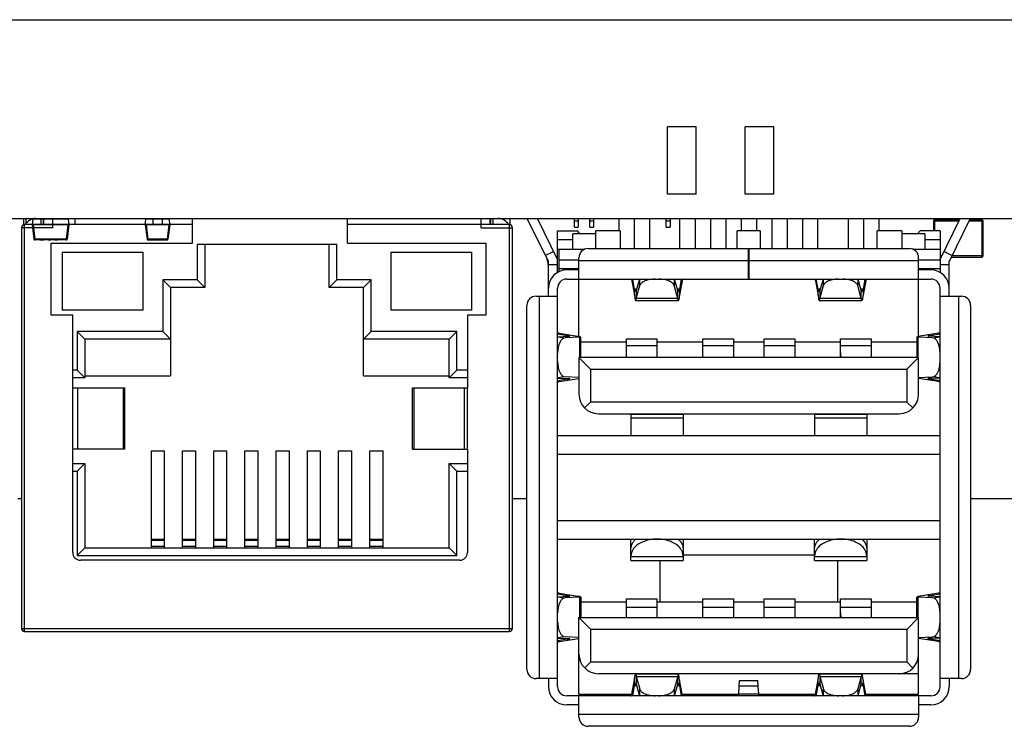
# Model space of a CAD drawing. Header units: inches. Extents: x -39 to 331, y -154 to 45.
# Tile 62 of 120: x 57 to 89, y 22 to 45. Entities that reach past the tile are written whole.
import ezdxf

# ---------------------------------------------------------------- set-up
doc = ezdxf.new("R2010")
doc.units = ezdxf.units.IN
doc.header["$LTSCALE"] = 1.21
doc.header["$MEASUREMENT"] = 0
doc.layers.get('0').update_dxf_attribs({"linetype": 'CONTINUOUS'})

msp = doc.modelspace()

# ---------------------------------------------------------------- linework, layer by layer
at = {"color": 7, "linetype": 'Continuous'}
for p, q in [((26.785, 44.941), (130.062, 44.941)), ((79.146, 41.441), (78.212, 41.441)), ((81.686, 41.441), (80.752, 41.441)), ((26.898, 38.441), (129.949, 38.441))]:
    msp.add_line(p, q, dxfattribs=at)
at = {"color": 6, "linetype": 'Continuous'}
for p, q in [((78.212, 39.241), (78.212, 41.441)), ((79.146, 39.241), (79.146, 41.441)), ((80.752, 39.241), (80.752, 41.441)), ((81.686, 39.241), (81.686, 41.441)), ((79.146, 39.241), (78.212, 39.241)), ((81.686, 39.241), (80.752, 39.241)), ((57.18, 38.238), (57.18, 38.441)), ((57.249, 38.441), (57.249, 38.241)), ((57.473, 38.421), (57.45, 38.231)), ((58.624, 38.421), (57.473, 38.421)), ((57.499, 38.441), (57.499, 38.421)), ((57.73, 38.441), (57.73, 38.241)), ((57.81, 38.441), (57.81, 38.241)), ((57.83, 38.241), (57.83, 38.441)), ((58.125, 38.141), (58.125, 38.441)), ((58.599, 38.441), (58.599, 38.421)), ((58.624, 38.421), (58.648, 38.231)), ((58.849, 38.441), (58.849, 38.241)), ((61.147, 38.231), (61.17, 38.421)), ((61.921, 38.421), (61.17, 38.421)), ((61.396, 38.441), (61.396, 38.241)), ((61.696, 38.441), (61.696, 38.241)), ((61.921, 38.421), (61.945, 38.231)), ((62.695, 37.631), (62.695, 38.441)), ((67.755, 37.631), (67.755, 38.441)), ((72.125, 38.141), (72.125, 38.441)), ((72.421, 38.241), (72.421, 38.441)), ((72.44, 38.241), (72.44, 38.441)), ((72.52, 38.241), (72.52, 38.441)), ((73.07, 38.238), (73.07, 38.441)), ((74.319, 37.031), (73.631, 38.441)), ((74.619, 37.1), (73.965, 38.441)), ((75.174, 38.161), (75.174, 38.441)), ((75.174, 38.361), (75.294, 38.361)), ((75.294, 38.441), (75.294, 38.161)), ((75.674, 38.161), (75.674, 38.441)), ((75.674, 38.361), (75.794, 38.361)), ((75.794, 38.441), (75.794, 38.161)), ((76.619, 38.441), (76.619, 38.041)), ((77.119, 38.441), (77.119, 37.473)), ((77.619, 38.441), (77.619, 37.473)), ((78.174, 38.161), (78.174, 38.441)), ((78.174, 38.361), (78.294, 38.361)), ((78.294, 38.441), (78.294, 38.161)), ((78.619, 37.461), (78.619, 38.441)), ((79.119, 38.441), (79.119, 37.461)), ((79.619, 38.441), (79.619, 37.473)), ((80.119, 38.441), (80.119, 37.473)), ((80.619, 38.441), (80.619, 38.041)), ((81.119, 38.441), (81.119, 38.041)), ((81.619, 38.441), (81.619, 37.473)), ((82.119, 38.441), (82.119, 37.473)), ((82.619, 38.441), (82.619, 37.461)), ((83.119, 38.441), (83.119, 37.461)), ((84.119, 38.441), (84.119, 37.473)), ((84.619, 38.441), (84.619, 37.473)), ((85.119, 38.441), (85.119, 38.041)), ((86.903, 38.36), (87.733, 38.36)), ((86.903, 38.36), (86.903, 38.041)), ((87.753, 38.4), (86.943, 38.4)), ((86.943, 38.041), (86.943, 38.4)), ((87.119, 37.1), (87.773, 38.441)), ((88.106, 38.441), (87.419, 37.031)), ((88.067, 38.36), (88.523, 38.36)), ((88.483, 38.4), (88.086, 38.4)), ((88.483, 38.4), (88.483, 37.18)), ((88.523, 37.22), (88.523, 38.36)), ((57.105, 38.141), (57.105, 25.041)), ((58.125, 38.141), (57.105, 38.141)), ((57.205, 24.941), (57.205, 38.241)), ((62.695, 38.241), (57.205, 38.241)), ((57.45, 38.231), (57.507, 37.767)), ((57.48, 38.231), (57.537, 37.767)), ((58.618, 38.231), (57.48, 38.231)), ((58.618, 38.231), (58.561, 37.767)), ((58.648, 38.231), (58.591, 37.767)), ((61.147, 38.231), (61.204, 37.767)), ((61.177, 38.231), (61.234, 37.767)), ((61.915, 38.231), (61.177, 38.231)), ((61.915, 38.231), (61.858, 37.767)), ((61.945, 38.231), (61.888, 37.767)), ((73.045, 38.241), (67.755, 38.241)), ((72.125, 38.141), (73.145, 38.141)), ((73.045, 24.941), (73.045, 38.241)), ((73.145, 25.041), (73.145, 38.141)), ((74.619, 36.681), (74.619, 38.041)), ((74.619, 38.041), (75.269, 38.041)), ((75.174, 38.161), (75.294, 38.161)), ((75.352, 37.941), (75.269, 38.041)), ((75.674, 38.161), (75.794, 38.161)), ((75.869, 37.461), (75.869, 38.041)), ((76.669, 38.041), (75.869, 38.041)), ((76.669, 38.041), (76.669, 37.461)), ((78.174, 38.161), (78.294, 38.161)), ((80.494, 37.461), (80.494, 38.041)), ((81.244, 38.041), (80.494, 38.041)), ((81.244, 38.041), (81.244, 37.461)), ((85.069, 37.461), (85.069, 38.041)), ((85.869, 38.041), (85.069, 38.041)), ((85.869, 38.041), (85.869, 37.461)), ((86.385, 37.941), (86.469, 38.041)), ((87.119, 38.041), (86.469, 38.041)), ((87.119, 38.041), (87.119, 36.681)), ((57.507, 37.767), (57.537, 37.767)), ((57.537, 37.767), (57.537, 37.741)), ((58.561, 37.767), (57.537, 37.767)), ((58.11, 37.741), (57.537, 37.741)), ((57.704, 37.741), (57.704, 37.742)), ((57.704, 37.742), (57.784, 37.742)), ((57.709, 37.741), (57.709, 37.742)), ((57.731, 37.741), (57.731, 37.742)), ((57.735, 37.741), (57.735, 37.742)), ((57.752, 37.742), (57.752, 37.741)), ((57.757, 37.742), (57.757, 37.741)), ((57.784, 37.742), (57.784, 37.741)), ((57.794, 37.742), (57.794, 37.741)), ((57.875, 37.741), (57.794, 37.742)), ((57.794, 37.742), (57.836, 37.741)), ((57.795, 37.741), (57.795, 37.742)), ((57.875, 37.742), (57.795, 37.742)), ((57.819, 37.742), (57.819, 37.741)), ((57.822, 37.741), (57.822, 37.742)), ((57.84, 37.742), (57.84, 37.741)), ((57.846, 37.742), (57.846, 37.741)), ((57.884, 37.741), (57.884, 37.742)), ((57.964, 37.742), (57.884, 37.742)), ((57.888, 37.742), (57.888, 37.741)), ((57.911, 37.741), (57.911, 37.742)), ((57.924, 37.742), (57.924, 37.741)), ((57.932, 37.742), (57.932, 37.741)), ((57.934, 37.741), (57.934, 37.742)), ((57.937, 37.741), (57.937, 37.742)), ((57.938, 37.742), (57.938, 37.741)), ((57.953, 37.742), (57.953, 37.741)), ((57.961, 37.742), (57.961, 37.741)), ((57.964, 37.742), (57.964, 37.741)), ((57.975, 37.741), (57.975, 37.742)), ((57.975, 37.742), (58.064, 37.742)), ((58.005, 37.741), (58.005, 37.742)), ((58.019, 37.742), (58.019, 37.741)), ((58.027, 37.742), (58.027, 37.741)), ((58.034, 37.742), (58.034, 37.741)), ((58.08, 37.741), (58.08, 37.742)), ((58.181, 37.742), (58.08, 37.742)), ((58.11, 37.742), (58.11, 37.741)), ((58.151, 37.741), (58.11, 37.741)), ((58.151, 37.741), (58.151, 37.742)), ((58.561, 37.741), (58.151, 37.741)), ((58.181, 37.742), (58.181, 37.741)), ((58.192, 37.741), (58.192, 37.742)), ((58.192, 37.742), (58.28, 37.742)), ((58.195, 37.742), (58.195, 37.741)), ((58.221, 37.741), (58.221, 37.742)), ((58.235, 37.742), (58.235, 37.741)), ((58.24, 37.742), (58.24, 37.741)), ((58.248, 37.742), (58.248, 37.741)), ((58.276, 37.742), (58.276, 37.741)), ((58.311, 37.742), (58.311, 37.741)), ((58.561, 37.742), (58.311, 37.742)), ((58.561, 37.767), (58.561, 37.741)), ((58.591, 37.767), (58.561, 37.767)), ((58.561, 37.767), (58.591, 37.767)), ((61.204, 37.767), (61.234, 37.767)), ((61.234, 37.767), (61.234, 37.741)), ((61.858, 37.767), (61.234, 37.767)), ((61.234, 37.742), (61.496, 37.742)), ((61.234, 37.741), (61.518, 37.741)), ((61.496, 37.741), (61.496, 37.742)), ((61.496, 37.742), (61.596, 37.742)), ((61.497, 37.742), (61.497, 37.741)), ((61.512, 37.741), (61.512, 37.742)), ((61.515, 37.741), (61.515, 37.742)), ((61.518, 37.742), (61.518, 37.741)), ((61.518, 37.741), (61.573, 37.741)), ((61.519, 37.742), (61.519, 37.741)), ((61.519, 37.742), (61.519, 37.741)), ((61.523, 37.742), (61.523, 37.741)), ((61.523, 37.742), (61.523, 37.741)), ((61.526, 37.741), (61.526, 37.742)), ((61.533, 37.742), (61.533, 37.741)), ((61.537, 37.742), (61.537, 37.741)), ((61.539, 37.742), (61.539, 37.741)), ((61.539, 37.742), (61.539, 37.741)), ((61.541, 37.742), (61.541, 37.741)), ((61.542, 37.742), (61.542, 37.741)), ((61.545, 37.742), (61.545, 37.741)), ((61.546, 37.741), (61.546, 37.742)), ((61.546, 37.741), (61.546, 37.742)), ((61.546, 37.742), (61.546, 37.741)), ((61.547, 37.741), (61.547, 37.742)), ((61.558, 37.741), (61.558, 37.742)), ((61.558, 37.741), (61.558, 37.742)), ((61.563, 37.742), (61.563, 37.741)), ((61.566, 37.742), (61.566, 37.741)), ((61.567, 37.742), (61.567, 37.741)), ((61.572, 37.742), (61.572, 37.741)), ((61.573, 37.742), (61.573, 37.741)), ((61.573, 37.741), (61.573, 37.742)), ((61.573, 37.741), (61.858, 37.741)), ((61.577, 37.742), (61.577, 37.741)), ((61.578, 37.742), (61.578, 37.741)), ((61.579, 37.742), (61.579, 37.741)), ((61.594, 37.742), (61.594, 37.741)), ((61.596, 37.742), (61.596, 37.741)), ((61.596, 37.742), (61.858, 37.742)), ((61.858, 37.767), (61.858, 37.741)), ((61.888, 37.767), (61.858, 37.767)), ((75.119, 37.741), (74.619, 37.741)), ((75.119, 37.441), (75.119, 37.941)), ((75.869, 37.941), (75.119, 37.941)), ((86.619, 37.941), (85.869, 37.941)), ((86.619, 37.941), (86.619, 37.441)), ((87.119, 37.741), (86.619, 37.741)), ((58.075, 35.281), (58.075, 37.631)), ((58.075, 37.631), (62.695, 37.631)), ((58.433, 37.341), (58.433, 35.441)), ((58.433, 37.341), (61.078, 37.341)), ((61.078, 35.441), (61.078, 37.341)), ((62.845, 37.591), (62.845, 36.441)), ((67.405, 37.591), (62.845, 37.591)), ((63.095, 37.591), (63.095, 36.191)), ((67.155, 36.191), (67.155, 37.591)), ((67.405, 36.441), (67.405, 37.591)), ((67.755, 37.631), (72.275, 37.631)), ((69.173, 37.341), (69.173, 35.441)), ((69.173, 37.341), (71.818, 37.341)), ((71.818, 35.441), (71.818, 37.341)), ((72.275, 37.631), (72.275, 35.281)), ((74.219, 37.234), (74.489, 37.366)), ((74.619, 37.441), (75.515, 37.441)), ((74.669, 36.701), (74.669, 37.441)), ((75.619, 37.461), (80.859, 37.461)), ((80.859, 36.461), (80.859, 37.461)), ((80.879, 36.461), (80.879, 37.461)), ((80.879, 37.461), (86.119, 37.461)), ((86.222, 37.441), (87.119, 37.441)), ((87.248, 37.366), (87.518, 37.234)), ((74.319, 35.901), (74.319, 37.031)), ((74.669, 37.091), (75.319, 37.091)), ((75.319, 34.586), (75.319, 37.161)), ((80.859, 37.061), (75.319, 37.061)), ((80.859, 37.091), (80.879, 37.091)), ((86.419, 37.061), (80.879, 37.061)), ((86.419, 34.586), (86.419, 37.161)), ((86.419, 37.091), (87.119, 37.091)), ((87.177, 37.22), (87.119, 37.22)), ((87.119, 37.18), (87.158, 37.18)), ((87.419, 35.901), (87.419, 37.031)), ((87.491, 37.18), (88.483, 37.18)), ((88.523, 37.22), (87.511, 37.22)), ((74.319, 36.941), (74.619, 36.941)), ((75.319, 36.791), (74.669, 36.791)), ((75.319, 36.761), (74.919, 36.761)), ((80.879, 36.791), (80.859, 36.791)), ((80.859, 36.761), (80.879, 36.761)), ((87.119, 36.791), (86.419, 36.791)), ((86.819, 36.761), (86.419, 36.761)), ((87.119, 36.941), (87.419, 36.941)), ((61.725, 36.441), (61.725, 34.751)), ((61.975, 36.191), (61.725, 36.441)), ((62.845, 36.441), (61.725, 36.441)), ((63.095, 36.191), (62.845, 36.441)), ((67.405, 36.441), (67.155, 36.191)), ((68.525, 36.441), (67.405, 36.441)), ((68.275, 36.191), (68.525, 36.441)), ((68.525, 34.751), (68.525, 36.441)), ((74.919, 36.461), (86.819, 36.461)), ((77.048, 36.461), (77.048, 36.407)), ((77.048, 36.407), (77.134, 35.94)), ((77.134, 36.132), (77.074, 36.461)), ((77.297, 36.461), (77.192, 36.088)), ((77.309, 36.246), (77.309, 36.461)), ((78.428, 36.461), (78.428, 36.246)), ((78.545, 36.088), (78.44, 36.461)), ((78.663, 36.461), (78.603, 36.132)), ((78.689, 36.407), (78.603, 35.94)), ((78.689, 36.407), (78.689, 36.461)), ((83.048, 36.461), (83.048, 36.407)), ((83.048, 36.407), (83.134, 35.94)), ((83.134, 36.132), (83.074, 36.461)), ((83.297, 36.461), (83.192, 36.088)), ((83.309, 36.246), (83.309, 36.461)), ((84.428, 36.461), (84.428, 36.246)), ((84.545, 36.088), (84.44, 36.461)), ((84.663, 36.461), (84.603, 36.132)), ((84.689, 36.407), (84.603, 35.94)), ((84.689, 36.407), (84.689, 36.461)), ((61.975, 36.191), (61.975, 33.301)), ((63.095, 36.191), (61.975, 36.191)), ((68.275, 36.191), (67.155, 36.191)), ((68.275, 33.301), (68.275, 36.191)), ((74.619, 23.141), (74.619, 36.161)), ((77.134, 35.94), (77.134, 36.132)), ((77.204, 36.132), (77.134, 36.132)), ((77.192, 35.828), (77.309, 36.246)), ((77.192, 36.088), (77.192, 35.828)), ((78.545, 35.828), (78.428, 36.246)), ((78.603, 36.132), (78.533, 36.132)), ((78.545, 35.828), (78.545, 36.088)), ((78.591, 36.094), (78.603, 36.132)), ((78.603, 36.132), (78.603, 35.94)), ((83.204, 36.132), (83.134, 36.132)), ((83.134, 35.94), (83.134, 36.132)), ((83.192, 35.828), (83.309, 36.246)), ((83.192, 36.088), (83.192, 35.828)), ((84.545, 35.828), (84.428, 36.246)), ((84.603, 36.132), (84.533, 36.132)), ((84.545, 35.828), (84.545, 36.088)), ((84.591, 36.094), (84.603, 36.132)), ((84.603, 36.132), (84.603, 35.94)), ((87.119, 23.141), (87.119, 36.161)), ((73.919, 35.901), (74.619, 35.901)), ((74.019, 35.901), (74.019, 23.401)), ((77.17, 35.761), (78.567, 35.761)), ((78.545, 35.828), (77.192, 35.828)), ((83.17, 35.761), (84.567, 35.761)), ((84.545, 35.828), (83.192, 35.828)), ((87.119, 35.901), (87.819, 35.901)), ((87.719, 35.901), (87.719, 23.401)), ((61.078, 35.441), (58.433, 35.441)), ((71.818, 35.441), (69.173, 35.441)), ((73.619, 23.701), (73.619, 35.601)), ((88.119, 35.601), (88.119, 23.701)), ((58.775, 35.281), (58.075, 35.281)), ((58.775, 27.521), (58.775, 35.281)), ((71.675, 35.281), (71.675, 32.901)), ((72.275, 35.281), (71.675, 35.281)), ((58.925, 34.751), (58.925, 33.486)), ((59.175, 34.501), (58.925, 34.751)), ((61.725, 34.751), (58.925, 34.751)), ((61.975, 34.501), (61.725, 34.751)), ((68.275, 34.501), (68.525, 34.751)), ((71.325, 34.751), (68.525, 34.751)), ((71.075, 34.501), (71.325, 34.751)), ((71.325, 33.486), (71.325, 34.751)), ((59.175, 34.501), (59.175, 33.236)), ((61.975, 34.501), (59.175, 34.501)), ((71.075, 34.501), (68.275, 34.501)), ((71.075, 33.236), (71.075, 34.501)), ((74.672, 34.691), (74.619, 34.691)), ((74.619, 34.668), (74.946, 34.616)), ((74.619, 34.576), (74.991, 34.592)), ((74.619, 34.573), (74.863, 34.539)), ((74.672, 34.691), (75.268, 34.595)), ((75.334, 34.559), (74.863, 34.539)), ((74.946, 34.616), (74.946, 34.59)), ((75.018, 34.597), (75.015, 34.6)), ((75.334, 34.559), (75.334, 33.901)), ((75.375, 33.901), (75.375, 34.567)), ((76.869, 33.901), (76.869, 34.504)), ((76.869, 34.504), (77.869, 34.504)), ((77.869, 34.504), (77.869, 33.901)), ((79.369, 33.901), (79.369, 34.504)), ((79.369, 34.504), (80.369, 34.504)), ((80.369, 34.504), (80.369, 33.901)), ((81.369, 33.901), (81.369, 34.504)), ((81.369, 34.504), (82.369, 34.504)), ((82.369, 34.504), (82.369, 33.901)), ((83.869, 34.504), (84.869, 34.504)), ((83.869, 33.901), (83.869, 34.504)), ((84.869, 34.504), (84.869, 33.901)), ((86.361, 34.567), (86.361, 33.901)), ((86.874, 34.539), (86.402, 34.559)), ((86.402, 33.901), (86.402, 34.559)), ((87.065, 34.691), (86.469, 34.595)), ((86.719, 34.597), (86.722, 34.6)), ((87.119, 34.576), (86.745, 34.592)), ((86.79, 34.616), (87.119, 34.669)), ((86.79, 34.59), (86.79, 34.616)), ((86.874, 34.539), (87.119, 34.573)), ((87.119, 34.691), (87.065, 34.691)), ((76.869, 34.401), (75.375, 34.401)), ((76.869, 34.293), (77.869, 34.293)), ((79.369, 34.401), (77.869, 34.401)), ((79.369, 34.293), (80.369, 34.293)), ((81.369, 34.401), (80.369, 34.401)), ((81.369, 34.293), (82.369, 34.293)), ((83.869, 34.401), (82.369, 34.401)), ((83.869, 34.293), (84.869, 34.293)), ((83.887, 33.901), (83.869, 34.106)), ((86.361, 34.401), (84.869, 34.401)), ((75.319, 33.901), (75.319, 32.696)), ((75.7, 33.52), (75.319, 33.901)), ((86.419, 33.901), (75.319, 33.901)), ((83.869, 33.973), (83.875, 33.901)), ((86.419, 33.901), (86.037, 33.52)), ((86.419, 32.696), (86.419, 33.901)), ((58.925, 33.486), (58.775, 33.486)), ((58.925, 33.486), (59.175, 33.236)), ((71.075, 33.236), (71.325, 33.486)), ((71.675, 33.486), (71.325, 33.486)), ((75.7, 33.52), (75.7, 32.442)), ((75.7, 33.52), (86.037, 33.52)), ((86.037, 33.52), (86.037, 32.442)), ((59.175, 33.236), (58.775, 33.236)), ((59.175, 33.301), (61.975, 33.301)), ((68.275, 33.301), (71.075, 33.301)), ((71.675, 33.236), (71.075, 33.236)), ((74.863, 33.263), (74.619, 33.229)), ((74.619, 33.226), (74.991, 33.21)), ((74.946, 33.186), (74.619, 33.134)), ((74.672, 33.111), (75.319, 33.215)), ((75.319, 33.244), (74.863, 33.263)), ((74.946, 33.212), (74.946, 33.186)), ((75.018, 33.205), (75.015, 33.202)), ((86.419, 33.244), (86.874, 33.263)), ((87.065, 33.111), (86.419, 33.215)), ((86.719, 33.205), (86.722, 33.202)), ((87.119, 33.226), (86.745, 33.21)), ((86.79, 33.186), (86.79, 33.212)), ((87.119, 33.133), (86.79, 33.186)), ((87.119, 33.229), (86.874, 33.263)), ((58.775, 32.901), (60.475, 32.901)), ((58.947, 30.901), (58.947, 32.901)), ((60.425, 32.901), (60.425, 30.901)), ((60.475, 30.901), (60.475, 32.901)), ((69.875, 30.901), (69.875, 32.901)), ((69.875, 32.901), (71.675, 32.901)), ((69.931, 30.901), (69.931, 32.901)), ((71.567, 32.901), (71.567, 30.901)), ((71.667, 32.901), (71.667, 30.901)), ((74.619, 33.111), (74.672, 33.111)), ((87.065, 33.111), (87.119, 33.111)), ((75.505, 32.247), (75.7, 32.442)), ((86.037, 32.442), (75.7, 32.442)), ((86.233, 32.247), (86.037, 32.442)), ((75.954, 32.061), (85.784, 32.061)), ((77.021, 31.341), (77.021, 32.041)), ((77.021, 32.041), (78.721, 32.041)), ((77.021, 31.924), (78.721, 31.924)), ((78.721, 32.041), (78.721, 31.341)), ((83.023, 32.041), (84.721, 32.041)), ((83.023, 31.341), (83.023, 32.041)), ((83.023, 31.924), (84.721, 31.924)), ((84.721, 32.041), (84.721, 31.341)), ((87.119, 31.341), (74.619, 31.341)), ((60.475, 30.901), (58.775, 30.901)), ((69.875, 30.901), (71.675, 30.901)), ((71.675, 30.901), (71.675, 27.521)), ((61.345, 27.671), (61.345, 30.845)), ((61.345, 30.845), (61.765, 30.845)), ((61.765, 30.845), (61.765, 27.671)), ((62.365, 27.671), (62.365, 30.845)), ((62.365, 30.845), (62.785, 30.845)), ((62.785, 30.845), (62.785, 27.671)), ((63.385, 27.671), (63.385, 30.845)), ((63.385, 30.845), (63.805, 30.845)), ((63.805, 30.845), (63.805, 27.671)), ((64.405, 27.671), (64.405, 30.845)), ((64.405, 30.845), (64.825, 30.845)), ((64.825, 30.845), (64.825, 27.671)), ((65.425, 27.671), (65.425, 30.845)), ((65.425, 30.845), (65.845, 30.845)), ((65.845, 30.845), (65.845, 27.671)), ((66.445, 27.671), (66.445, 30.845)), ((66.445, 30.845), (66.865, 30.845)), ((66.865, 30.845), (66.865, 27.671)), ((67.465, 27.671), (67.465, 30.845)), ((67.465, 30.845), (67.885, 30.845)), ((67.885, 30.845), (67.885, 27.671)), ((68.485, 27.671), (68.485, 30.845)), ((68.485, 30.845), (68.905, 30.845)), ((68.905, 30.845), (68.905, 27.671)), ((74.619, 30.741), (87.119, 30.741)), ((58.775, 30.436), (59.175, 30.436)), ((59.175, 30.436), (58.925, 30.186)), ((59.175, 30.436), (59.175, 27.671)), ((71.075, 27.671), (71.075, 30.436)), ((71.325, 30.186), (71.075, 30.436)), ((71.075, 30.436), (71.675, 30.436)), ((58.775, 30.186), (58.925, 30.186)), ((58.925, 30.186), (58.925, 27.421)), ((71.325, 27.421), (71.325, 30.186)), ((71.325, 30.186), (71.675, 30.186)), ((56.981, 29.291), (57.105, 29.291)), ((73.145, 29.291), (73.619, 29.291)), ((88.119, 29.291), (90.119, 29.291)), ((87.119, 28.561), (74.619, 28.561)), ((59.175, 27.671), (58.925, 27.421)), ((59.175, 27.671), (71.075, 27.671)), ((61.765, 27.949), (61.345, 27.949)), ((61.345, 27.924), (61.765, 27.924)), ((61.765, 27.714), (61.345, 27.714)), ((62.785, 27.949), (62.365, 27.949)), ((62.365, 27.924), (62.785, 27.924)), ((62.785, 27.714), (62.365, 27.714)), ((63.805, 27.949), (63.385, 27.949)), ((63.385, 27.924), (63.805, 27.924)), ((63.805, 27.714), (63.385, 27.714)), ((64.825, 27.949), (64.405, 27.949)), ((64.405, 27.924), (64.825, 27.924)), ((64.825, 27.714), (64.405, 27.714)), ((65.845, 27.949), (65.425, 27.949)), ((65.425, 27.924), (65.845, 27.924)), ((65.845, 27.714), (65.425, 27.714)), ((66.865, 27.949), (66.445, 27.949)), ((66.445, 27.924), (66.865, 27.924)), ((66.865, 27.714), (66.445, 27.714)), ((67.885, 27.949), (67.465, 27.949)), ((67.465, 27.924), (67.885, 27.924)), ((67.885, 27.714), (67.465, 27.714)), ((68.905, 27.949), (68.485, 27.949)), ((68.485, 27.924), (68.905, 27.924)), ((68.905, 27.714), (68.485, 27.714)), ((71.075, 27.671), (71.325, 27.421)), ((74.619, 27.961), (87.119, 27.961)), ((77.016, 27.261), (77.016, 27.961)), ((78.721, 27.961), (78.721, 27.261)), ((80.369, 27.951), (80.369, 27.961)), ((81.369, 27.951), (80.369, 27.951)), ((81.369, 27.961), (81.369, 27.951)), ((83.016, 27.261), (83.016, 27.961)), ((84.721, 27.961), (84.721, 27.261)), ((58.925, 27.421), (71.325, 27.421)), ((78.721, 27.378), (77.016, 27.378)), ((83.016, 27.441), (78.721, 27.441)), ((84.721, 27.378), (83.016, 27.378)), ((71.425, 27.271), (59.025, 27.271)), ((77.016, 27.261), (78.721, 27.261)), ((77.969, 25.901), (77.969, 27.261)), ((83.016, 27.261), (84.721, 27.261)), ((83.769, 27.261), (83.769, 25.901)), ((74.672, 26.191), (74.619, 26.191)), ((74.619, 26.168), (74.936, 26.117)), ((74.619, 26.076), (74.992, 26.092)), ((74.619, 26.073), (74.863, 26.039)), ((74.672, 26.191), (75.268, 26.095)), ((74.936, 26.117), (74.936, 26.089)), ((75.37, 26.072), (75.375, 26.067)), ((75.375, 26.067), (75.375, 25.401)), ((86.366, 26.072), (86.361, 26.067)), ((86.361, 25.401), (86.361, 26.067)), ((87.065, 26.191), (86.469, 26.095)), ((87.119, 26.076), (86.745, 26.092)), ((86.79, 26.116), (87.119, 26.169)), ((86.79, 26.09), (86.79, 26.116)), ((86.874, 26.039), (87.119, 26.073)), ((87.119, 26.191), (87.065, 26.191)), ((75.334, 26.059), (74.863, 26.039)), ((75.334, 26.059), (75.334, 25.401)), ((76.869, 25.901), (75.375, 25.901)), ((76.869, 26.004), (77.869, 26.004)), ((76.869, 25.401), (76.869, 26.004)), ((77.869, 26.004), (77.869, 25.401)), ((79.369, 25.901), (77.869, 25.901)), ((79.369, 26.004), (80.369, 26.004)), ((79.369, 25.401), (79.369, 26.004)), ((80.369, 26.004), (80.369, 25.401)), ((81.369, 25.901), (80.369, 25.901)), ((81.369, 26.004), (82.369, 26.004)), ((81.369, 25.401), (81.369, 26.004)), ((82.369, 26.004), (82.369, 25.401)), ((83.869, 25.901), (82.369, 25.901)), ((83.869, 26.004), (84.869, 26.004)), ((83.869, 25.401), (83.869, 26.004)), ((84.869, 26.004), (84.869, 25.401)), ((86.361, 25.901), (84.869, 25.901)), ((86.874, 26.039), (86.402, 26.059)), ((86.402, 25.401), (86.402, 26.059)), ((76.869, 25.74), (77.869, 25.74)), ((79.369, 25.74), (80.369, 25.74)), ((81.369, 25.74), (82.369, 25.74)), ((83.869, 25.74), (84.869, 25.74)), ((83.889, 25.401), (83.869, 25.63)), ((83.869, 25.512), (83.878, 25.401)), ((75.319, 25.401), (86.419, 25.401)), ((75.319, 25.401), (75.699, 25.021)), ((75.319, 22.891), (75.319, 25.401)), ((86.039, 25.021), (86.419, 25.401)), ((86.419, 22.891), (86.419, 25.401)), ((57.105, 25.041), (73.145, 25.041)), ((57.205, 24.941), (73.045, 24.941)), ((75.699, 25.021), (86.039, 25.021)), ((75.699, 25.021), (75.699, 23.941)), ((86.039, 23.941), (86.039, 25.021)), ((74.863, 24.763), (74.619, 24.729)), ((74.619, 24.726), (74.992, 24.71)), ((74.936, 24.685), (74.619, 24.634)), ((74.619, 24.611), (74.672, 24.611)), ((74.672, 24.611), (75.319, 24.715)), ((75.319, 24.744), (74.863, 24.763)), ((74.936, 24.713), (74.936, 24.685)), ((86.419, 24.744), (86.874, 24.763)), ((87.065, 24.611), (86.419, 24.715)), ((87.119, 24.726), (86.745, 24.71)), ((86.79, 24.686), (86.79, 24.712)), ((87.119, 24.633), (86.79, 24.686)), ((87.119, 24.729), (86.874, 24.763)), ((87.065, 24.611), (87.119, 24.611)), ((75.699, 23.941), (75.506, 23.748)), ((86.039, 23.941), (75.699, 23.941)), ((86.233, 23.747), (86.039, 23.941)), ((86.419, 23.561), (75.959, 23.561)), ((78.567, 23.541), (77.17, 23.541)), ((84.567, 23.541), (83.17, 23.541)), ((74.619, 23.401), (73.919, 23.401)), ((74.319, 23.401), (74.319, 23.141)), ((77.048, 22.895), (77.134, 23.362)), ((77.074, 22.841), (77.134, 23.17)), ((77.134, 23.17), (77.134, 23.362)), ((77.146, 23.208), (77.134, 23.17)), ((77.134, 23.17), (77.204, 23.17)), ((77.192, 23.474), (78.545, 23.474)), ((77.192, 23.474), (77.309, 23.056)), ((77.192, 23.474), (77.192, 23.214)), ((77.192, 23.214), (77.297, 22.841)), ((78.545, 23.474), (78.428, 23.056)), ((78.44, 22.841), (78.545, 23.214)), ((78.533, 23.17), (78.603, 23.17)), ((78.545, 23.214), (78.545, 23.474)), ((78.603, 23.362), (78.603, 23.17)), ((78.689, 22.895), (78.603, 23.362)), ((78.603, 23.17), (78.663, 22.841)), ((80.558, 23.162), (80.568, 23.333)), ((80.568, 23.333), (80.571, 23.341)), ((80.571, 23.341), (81.166, 23.341)), ((81.169, 23.333), (81.166, 23.341)), ((81.179, 23.162), (81.169, 23.333)), ((83.048, 22.895), (83.134, 23.362)), ((83.074, 22.841), (83.134, 23.17)), ((83.134, 23.17), (83.134, 23.362)), ((83.146, 23.208), (83.134, 23.17)), ((83.134, 23.17), (83.204, 23.17)), ((83.192, 23.474), (84.545, 23.474)), ((83.192, 23.474), (83.309, 23.056)), ((83.192, 23.474), (83.192, 23.214)), ((83.192, 23.214), (83.297, 22.841)), ((84.545, 23.474), (84.428, 23.056)), ((84.44, 22.841), (84.545, 23.214)), ((84.533, 23.17), (84.603, 23.17)), ((84.545, 23.214), (84.545, 23.474)), ((84.603, 23.362), (84.603, 23.17)), ((84.689, 22.895), (84.603, 23.362)), ((84.603, 23.17), (84.663, 22.841)), ((87.819, 23.401), (87.119, 23.401)), ((87.419, 23.401), (87.419, 23.141)), ((75.319, 22.891), (77.048, 22.891)), ((77.048, 22.895), (77.048, 22.841)), ((77.309, 22.841), (77.309, 23.056)), ((78.428, 23.056), (78.428, 22.841)), ((78.689, 22.841), (78.689, 22.895)), ((78.689, 22.891), (80.539, 22.891)), ((80.539, 22.895), (80.558, 23.162)), ((81.198, 22.895), (80.539, 22.895)), ((80.558, 23.162), (81.179, 23.162)), ((81.198, 22.895), (81.179, 23.162)), ((81.198, 22.891), (83.048, 22.891)), ((83.048, 22.895), (83.048, 22.841)), ((83.309, 22.841), (83.309, 23.056)), ((84.428, 23.056), (84.428, 22.841)), ((84.689, 22.841), (84.689, 22.895)), ((84.689, 22.891), (86.419, 22.891)), ((86.819, 22.841), (74.919, 22.841)), ((75.319, 22.541), (74.919, 22.541)), ((75.319, 22.141), (75.319, 22.841)), ((86.419, 22.841), (86.419, 22.141)), ((86.819, 22.541), (86.419, 22.541)), ((75.319, 22.241), (86.419, 22.241)), ((86.119, 21.841), (75.619, 21.841))]:
    msp.add_line(p, q, dxfattribs=at)
for centre, radius, start, end in [((57.575, 38.041), 0.4, 90, 149.64), ((72.675, 38.041), 0.4, 30.3603, 90), ((86.943, 38.36), 0.04, 90, 180), ((88.483, 38.36), 0.04, 0, 90), ((57.205, 38.141), 0.1, 90, 180), ((73.045, 38.141), 0.1, 0, 90), ((57.537, 37.771), 0.03, 187, 270), ((58.561, 37.771), 0.03, 270, 353), ((61.234, 37.771), 0.03, 187, 270), ((61.858, 37.771), 0.03, 270, 353), ((75.619, 37.161), 0.3, 90, 180), ((79.469, 37.473), 0.15, 354.8448, 360), ((83.969, 37.473), 0.15, 355.3605, 360), ((86.119, 37.161), 0.3, 0, 90), ((73.619, 36.869), 0.7, 5.884, 19.2901), ((88.483, 37.22), 0.04, 270, 0), ((74.919, 36.161), 0.6, 90, 180), ((86.819, 36.161), 0.6, 0, 90), ((74.919, 36.161), 0.3, 90, 180), ((86.819, 36.161), 0.3, 0, 90), ((73.919, 35.601), 0.3, 90, 180), ((87.819, 35.601), 0.3, 0, 90), ((75.954, 32.696), 0.635, 180, 270), ((85.784, 32.696), 0.635, 270, 0), ((59.025, 27.521), 0.25, 180, 270), ((71.425, 27.521), 0.25, 270, 0), ((57.205, 25.041), 0.1, 180, 270), ((73.045, 25.041), 0.1, 270, 0), ((75.959, 24.201), 0.64, 180, 270), ((85.784, 24.196), 0.635, 270, 0), ((73.919, 23.701), 0.3, 180, 270), ((87.819, 23.701), 0.3, 270, 0), ((74.919, 23.141), 0.6, 180, 270), ((74.919, 23.141), 0.3, 180, 270), ((86.819, 23.141), 0.6, 270, 0), ((86.819, 23.141), 0.3, 270, 0), ((75.619, 22.141), 0.3, 180, 270), ((86.119, 22.141), 0.3, 270, 0)]:
    msp.add_arc(centre, radius, start, end, dxfattribs=at)
for centre, major_axis, ratio, start_param, end_param in [((57.465, 38.354), (-0.016, 0.123), 0.241892, -3.950193, -3.172221), ((58.632, 38.354), (0.016, 0.123), 0.241892, -3.110964, -2.332992), ((61.162, 38.354), (-0.016, 0.123), 0.241892, -3.950193, -3.172221), ((61.929, 38.354), (0.016, 0.123), 0.241892, -3.110964, -2.332992), ((74.869, 34.035), (0, 0.504), 0.496384, 0.021164, 1.570796), ((74.818, 34.616), (0.2, -0.019), 0.078228, 0.181937, 0.880068), ((74.818, 34.616), (0.2, -0.019), 0.078228, -0.516195, 0.007404), ((75.075, 34.595), (0.3, -0.028), 0.078228, -0.516195, 0.880068), ((86.661, 34.595), (0.3, 0.028), 0.078228, 8.54471, 9.940973), ((86.919, 34.616), (0.2, 0.019), 0.078228, 3.134189, 3.657788), ((86.919, 34.616), (0.2, 0.019), 0.078228, 2.261524, 2.959656), ((86.869, 34.035), (0, 0.504), 0.496384, -1.570796, -0.021164), ((74.869, 33.767), (0, 0.504), 0.496384, 1.570796, 3.120429), ((86.869, 33.766), (0, 0.504), 0.496384, -3.120429, -1.570796), ((74.818, 33.186), (0.2, 0.019), 0.078228, -0.880068, -0.181937), ((74.818, 33.186), (0.2, 0.019), 0.078228, -0.007404, 0.516195), ((86.919, 33.186), (0.2, -0.019), 0.078228, 2.625397, 3.148996), ((86.919, 33.186), (0.2, -0.019), 0.078228, -2.959656, -2.261524), ((74.819, 26.116), (0.2, -0.019), 0.078228, -0.516195, 0.007404), ((75.075, 26.095), (0.3, -0.028), 0.078228, 0.181937, 0.880068), ((75.075, 26.095), (0.3, -0.028), 0.078228, -0.516195, 0.007404), ((86.661, 26.095), (0.3, 0.028), 0.078228, 3.134189, 3.657788), ((86.661, 26.095), (0.3, 0.028), 0.078228, 2.261524, 2.959656), ((86.919, 26.116), (0.2, 0.019), 0.078228, 2.261524, 3.657788), ((74.869, 25.535), (0, 0.504), 0.496384, 0.021164, 1.570796), ((86.869, 25.535), (0, 0.504), 0.496384, -1.570796, -0.021164), ((74.869, 25.267), (0, 0.504), 0.496384, 1.570796, 3.120429), ((86.869, 25.266), (0, 0.504), 0.496384, -3.120429, -1.570796), ((74.819, 24.686), (0.2, 0.019), 0.078228, -0.007404, 0.516195), ((86.919, 24.686), (0.2, -0.019), 0.078228, 2.625397, 4.021661)]:
    msp.add_ellipse(centre, major_axis=major_axis, ratio=ratio, start_param=start_param, end_param=end_param, dxfattribs=at)
for points, knots in [([(77.018, 36.461), (77.021, 36.461), (77.027, 36.457), (77.038, 36.439), (77.044, 36.421), (77.048, 36.407)], [0, 0, 0, 0, 0.131053, 0.334287, 1, 1, 1, 1]), ([(77.804, 36.461), (77.746, 36.461), (77.634, 36.451), (77.503, 36.415), (77.416, 36.37), (77.353, 36.325), (77.318, 36.278), (77.309, 36.246)], [0, 0, 0, 0, 0.309434, 0.590153, 0.712963, 0.821858, 1, 1, 1, 1]), ([(78.428, 36.246), (78.419, 36.278), (78.384, 36.325), (78.321, 36.37), (78.234, 36.415), (78.103, 36.451), (77.991, 36.461), (77.933, 36.461)], [0, 0, 0, 0, 0.178142, 0.287038, 0.409847, 0.690566, 1, 1, 1, 1]), ([(78.719, 36.461), (78.716, 36.461), (78.71, 36.457), (78.699, 36.439), (78.693, 36.421), (78.689, 36.407)], [0, 0, 0, 0, 0.131053, 0.334287, 1, 1, 1, 1]), ([(83.018, 36.461), (83.021, 36.461), (83.027, 36.457), (83.038, 36.439), (83.044, 36.421), (83.048, 36.407)], [0, 0, 0, 0, 0.131053, 0.334287, 1, 1, 1, 1]), ([(83.804, 36.461), (83.746, 36.461), (83.634, 36.451), (83.503, 36.415), (83.416, 36.37), (83.353, 36.325), (83.318, 36.278), (83.309, 36.246)], [0, 0, 0, 0, 0.309434, 0.590153, 0.712963, 0.821858, 1, 1, 1, 1]), ([(84.428, 36.246), (84.419, 36.278), (84.384, 36.325), (84.321, 36.37), (84.234, 36.415), (84.103, 36.451), (83.991, 36.461), (83.933, 36.461)], [0, 0, 0, 0, 0.178142, 0.287038, 0.409847, 0.690566, 1, 1, 1, 1]), ([(84.719, 36.461), (84.716, 36.461), (84.71, 36.457), (84.699, 36.439), (84.693, 36.421), (84.689, 36.407)], [0, 0, 0, 0, 0.131053, 0.334287, 1, 1, 1, 1]), ([(77.134, 36.132), (77.139, 36.114), (77.146, 36.091), (77.159, 36.067), (77.167, 36.061), (77.17, 36.061)], [0, 0, 0, 0, 0.674414, 0.876171, 1, 1, 1, 1]), ([(77.17, 36.061), (77.174, 36.061), (77.185, 36.07), (77.189, 36.081), (77.192, 36.088)], [0, 0, 0, 0, 0.360603, 1, 1, 1, 1]), ([(78.545, 36.088), (78.548, 36.081), (78.552, 36.07), (78.563, 36.061), (78.567, 36.061)], [0, 0, 0, 0, 0.639396, 1, 1, 1, 1]), ([(78.567, 36.061), (78.572, 36.061), (78.579, 36.069), (78.586, 36.081), (78.589, 36.089), (78.591, 36.094)], [0, 0, 0, 0, 0.349778, 0.634149, 1, 1, 1, 1]), ([(83.134, 36.132), (83.139, 36.114), (83.146, 36.091), (83.159, 36.067), (83.167, 36.061), (83.17, 36.061)], [0, 0, 0, 0, 0.674414, 0.876171, 1, 1, 1, 1]), ([(83.17, 36.061), (83.174, 36.061), (83.185, 36.07), (83.189, 36.081), (83.192, 36.088)], [0, 0, 0, 0, 0.360603, 1, 1, 1, 1]), ([(84.545, 36.088), (84.548, 36.081), (84.552, 36.07), (84.563, 36.061), (84.567, 36.061)], [0, 0, 0, 0, 0.639396, 1, 1, 1, 1]), ([(84.567, 36.061), (84.572, 36.061), (84.579, 36.069), (84.586, 36.081), (84.589, 36.089), (84.591, 36.094)], [0, 0, 0, 0, 0.349778, 0.634149, 1, 1, 1, 1]), ([(77.134, 35.94), (77.137, 35.914), (77.142, 35.87), (77.15, 35.815), (77.158, 35.781), (77.164, 35.765), (77.168, 35.761), (77.17, 35.761)], [0, 0, 0, 0, 0.410628, 0.72076, 0.916569, 0.970617, 1, 1, 1, 1]), ([(77.17, 35.761), (77.172, 35.761), (77.178, 35.767), (77.182, 35.78), (77.187, 35.802), (77.19, 35.818), (77.192, 35.828)], [0, 0, 0, 0, 0.096162, 0.288928, 0.590884, 1, 1, 1, 1]), ([(78.567, 35.761), (78.565, 35.761), (78.559, 35.767), (78.555, 35.78), (78.55, 35.802), (78.547, 35.818), (78.545, 35.828)], [0, 0, 0, 0, 0.096159, 0.288928, 0.590887, 1, 1, 1, 1]), ([(78.603, 35.94), (78.6, 35.914), (78.595, 35.87), (78.587, 35.815), (78.579, 35.781), (78.573, 35.765), (78.569, 35.761), (78.567, 35.761)], [0, 0, 0, 0, 0.410651, 0.720807, 0.916594, 0.970626, 1, 1, 1, 1]), ([(83.134, 35.94), (83.137, 35.914), (83.142, 35.87), (83.15, 35.815), (83.158, 35.781), (83.164, 35.765), (83.168, 35.761), (83.17, 35.761)], [0, 0, 0, 0, 0.410628, 0.72076, 0.916569, 0.970617, 1, 1, 1, 1]), ([(83.17, 35.761), (83.172, 35.761), (83.178, 35.767), (83.182, 35.78), (83.187, 35.802), (83.19, 35.818), (83.192, 35.828)], [0, 0, 0, 0, 0.096162, 0.288928, 0.590884, 1, 1, 1, 1]), ([(84.567, 35.761), (84.565, 35.761), (84.559, 35.767), (84.555, 35.78), (84.55, 35.802), (84.547, 35.818), (84.545, 35.828)], [0, 0, 0, 0, 0.096159, 0.288928, 0.590887, 1, 1, 1, 1]), ([(84.603, 35.94), (84.6, 35.914), (84.595, 35.87), (84.587, 35.815), (84.579, 35.781), (84.573, 35.765), (84.569, 35.761), (84.567, 35.761)], [0, 0, 0, 0, 0.410651, 0.720807, 0.916594, 0.970626, 1, 1, 1, 1]), ([(74.619, 34.717), (74.619, 34.714), (74.623, 34.708), (74.641, 34.699), (74.659, 34.694), (74.672, 34.691)], [0, 0, 0, 0, 0.121553, 0.322837, 1, 1, 1, 1]), ([(87.119, 34.717), (87.119, 34.715), (87.114, 34.709), (87.096, 34.7), (87.078, 34.695), (87.065, 34.691)], [0, 0, 0, 0, 0.121554, 0.322837, 1, 1, 1, 1]), ([(74.672, 33.111), (74.659, 33.108), (74.641, 33.103), (74.623, 33.093), (74.619, 33.087), (74.619, 33.085)], [0, 0, 0, 0, 0.677163, 0.878447, 1, 1, 1, 1]), ([(87.119, 33.085), (87.119, 33.087), (87.114, 33.093), (87.096, 33.102), (87.078, 33.107), (87.065, 33.111)], [0, 0, 0, 0, 0.121553, 0.322837, 1, 1, 1, 1]), ([(77.019, 27.644), (77.019, 27.673), (77.028, 27.73), (77.06, 27.813), (77.11, 27.892), (77.154, 27.939), (77.178, 27.961)], [0, 0, 0, 0, 0.233097, 0.474302, 0.727942, 1, 1, 1, 1]), ([(77.871, 27.961), (77.787, 27.961), (77.621, 27.945), (77.336, 27.86), (77.146, 27.726), (77.078, 27.611)], [0, 0, 0, 0, 0.28265, 0.550782, 1, 1, 1, 1]), ([(78.664, 27.612), (78.595, 27.727), (78.406, 27.86), (78.121, 27.945), (77.955, 27.961), (77.871, 27.961)], [0, 0, 0, 0, 0.449515, 0.717525, 1, 1, 1, 1]), ([(78.564, 27.961), (78.611, 27.918), (78.672, 27.844), (78.714, 27.73), (78.721, 27.673), (78.721, 27.644)], [0, 0, 0, 0, 0.525397, 0.766522, 1, 1, 1, 1]), ([(83.019, 27.644), (83.019, 27.673), (83.028, 27.73), (83.06, 27.813), (83.11, 27.892), (83.154, 27.939), (83.178, 27.961)], [0, 0, 0, 0, 0.233097, 0.474302, 0.727942, 1, 1, 1, 1]), ([(83.871, 27.961), (83.787, 27.961), (83.621, 27.945), (83.336, 27.86), (83.146, 27.726), (83.078, 27.611)], [0, 0, 0, 0, 0.28265, 0.550782, 1, 1, 1, 1]), ([(84.664, 27.612), (84.595, 27.727), (84.406, 27.86), (84.121, 27.945), (83.955, 27.961), (83.871, 27.961)], [0, 0, 0, 0, 0.449515, 0.717525, 1, 1, 1, 1]), ([(84.564, 27.961), (84.611, 27.918), (84.672, 27.844), (84.714, 27.73), (84.721, 27.673), (84.721, 27.644)], [0, 0, 0, 0, 0.525397, 0.766522, 1, 1, 1, 1]), ([(77.078, 27.611), (77.06, 27.58), (77.031, 27.517), (77.019, 27.448), (77.019, 27.415)], [0, 0, 0, 0, 0.511273, 1, 1, 1, 1]), ([(78.721, 27.415), (78.721, 27.448), (78.711, 27.518), (78.682, 27.581), (78.664, 27.612)], [0, 0, 0, 0, 0.488808, 1, 1, 1, 1]), ([(83.078, 27.611), (83.06, 27.58), (83.031, 27.517), (83.019, 27.448), (83.019, 27.415)], [0, 0, 0, 0, 0.511273, 1, 1, 1, 1]), ([(84.721, 27.415), (84.721, 27.448), (84.711, 27.518), (84.682, 27.581), (84.664, 27.612)], [0, 0, 0, 0, 0.488808, 1, 1, 1, 1]), ([(74.619, 26.217), (74.619, 26.214), (74.623, 26.208), (74.641, 26.199), (74.659, 26.194), (74.672, 26.191)], [0, 0, 0, 0, 0.121555, 0.322837, 1, 1, 1, 1]), ([(75.019, 26.097), (75.019, 26.098), (75.017, 26.1), (75.01, 26.103), (74.994, 26.107), (74.969, 26.112), (74.949, 26.116), (74.937, 26.117)], [0, 0, 0, 0, 0.028418, 0.083312, 0.281727, 0.592832, 1, 1, 1, 1]), ([(87.119, 26.217), (87.119, 26.215), (87.114, 26.209), (87.096, 26.2), (87.078, 26.195), (87.065, 26.191)], [0, 0, 0, 0, 0.121554, 0.322837, 1, 1, 1, 1]), ([(74.619, 24.585), (74.619, 24.587), (74.623, 24.593), (74.641, 24.603), (74.659, 24.608), (74.672, 24.611)], [0, 0, 0, 0, 0.121554, 0.322837, 1, 1, 1, 1]), ([(74.937, 24.685), (74.949, 24.686), (74.969, 24.69), (74.994, 24.695), (75.01, 24.699), (75.017, 24.702), (75.019, 24.704), (75.019, 24.705)], [0, 0, 0, 0, 0.40716, 0.71827, 0.916693, 0.971586, 1, 1, 1, 1]), ([(87.119, 24.585), (87.119, 24.587), (87.114, 24.593), (87.096, 24.602), (87.078, 24.607), (87.065, 24.611)], [0, 0, 0, 0, 0.121553, 0.322837, 1, 1, 1, 1]), ([(77.134, 23.362), (77.137, 23.387), (77.142, 23.432), (77.15, 23.487), (77.158, 23.521), (77.164, 23.537), (77.168, 23.541), (77.17, 23.541)], [0, 0, 0, 0, 0.410651, 0.720807, 0.916594, 0.970626, 1, 1, 1, 1]), ([(77.17, 23.541), (77.172, 23.541), (77.178, 23.534), (77.182, 23.522), (77.187, 23.5), (77.19, 23.484), (77.192, 23.474)], [0, 0, 0, 0, 0.096159, 0.288928, 0.590887, 1, 1, 1, 1]), ([(78.567, 23.541), (78.565, 23.541), (78.559, 23.534), (78.555, 23.522), (78.55, 23.5), (78.547, 23.484), (78.545, 23.474)], [0, 0, 0, 0, 0.096162, 0.288928, 0.590884, 1, 1, 1, 1]), ([(78.603, 23.362), (78.6, 23.387), (78.595, 23.432), (78.587, 23.487), (78.579, 23.521), (78.573, 23.537), (78.569, 23.541), (78.567, 23.541)], [0, 0, 0, 0, 0.410628, 0.72076, 0.916569, 0.970617, 1, 1, 1, 1]), ([(83.134, 23.362), (83.137, 23.387), (83.142, 23.432), (83.15, 23.487), (83.158, 23.521), (83.164, 23.537), (83.168, 23.541), (83.17, 23.541)], [0, 0, 0, 0, 0.410651, 0.720807, 0.916594, 0.970626, 1, 1, 1, 1]), ([(83.17, 23.541), (83.172, 23.541), (83.178, 23.534), (83.182, 23.522), (83.187, 23.5), (83.19, 23.484), (83.192, 23.474)], [0, 0, 0, 0, 0.096159, 0.288928, 0.590887, 1, 1, 1, 1]), ([(84.567, 23.541), (84.565, 23.541), (84.559, 23.534), (84.555, 23.522), (84.55, 23.5), (84.547, 23.484), (84.545, 23.474)], [0, 0, 0, 0, 0.096162, 0.288928, 0.590884, 1, 1, 1, 1]), ([(84.603, 23.362), (84.6, 23.387), (84.595, 23.432), (84.587, 23.487), (84.579, 23.521), (84.573, 23.537), (84.569, 23.541), (84.567, 23.541)], [0, 0, 0, 0, 0.410628, 0.72076, 0.916569, 0.970617, 1, 1, 1, 1]), ([(77.17, 23.241), (77.165, 23.241), (77.158, 23.233), (77.151, 23.221), (77.148, 23.213), (77.146, 23.208)], [0, 0, 0, 0, 0.349778, 0.634149, 1, 1, 1, 1]), ([(77.192, 23.214), (77.189, 23.221), (77.185, 23.232), (77.174, 23.241), (77.17, 23.241)], [0, 0, 0, 0, 0.639396, 1, 1, 1, 1]), ([(78.567, 23.241), (78.563, 23.241), (78.552, 23.232), (78.548, 23.221), (78.545, 23.214)], [0, 0, 0, 0, 0.360603, 1, 1, 1, 1]), ([(78.603, 23.17), (78.598, 23.187), (78.591, 23.211), (78.578, 23.235), (78.57, 23.241), (78.567, 23.241)], [0, 0, 0, 0, 0.674414, 0.876171, 1, 1, 1, 1]), ([(83.17, 23.241), (83.165, 23.241), (83.158, 23.233), (83.151, 23.221), (83.148, 23.213), (83.146, 23.208)], [0, 0, 0, 0, 0.349778, 0.634149, 1, 1, 1, 1]), ([(83.192, 23.214), (83.189, 23.221), (83.185, 23.232), (83.174, 23.241), (83.17, 23.241)], [0, 0, 0, 0, 0.639396, 1, 1, 1, 1]), ([(84.567, 23.241), (84.563, 23.241), (84.552, 23.232), (84.548, 23.221), (84.545, 23.214)], [0, 0, 0, 0, 0.360603, 1, 1, 1, 1]), ([(84.603, 23.17), (84.598, 23.187), (84.591, 23.211), (84.578, 23.235), (84.57, 23.241), (84.567, 23.241)], [0, 0, 0, 0, 0.674414, 0.876171, 1, 1, 1, 1]), ([(77.018, 22.841), (77.021, 22.841), (77.027, 22.845), (77.038, 22.863), (77.044, 22.881), (77.048, 22.895)], [0, 0, 0, 0, 0.131053, 0.334287, 1, 1, 1, 1]), ([(77.309, 23.056), (77.318, 23.024), (77.353, 22.977), (77.416, 22.932), (77.503, 22.887), (77.634, 22.851), (77.746, 22.841), (77.804, 22.841)], [0, 0, 0, 0, 0.178142, 0.287038, 0.409847, 0.690566, 1, 1, 1, 1]), ([(77.933, 22.841), (77.991, 22.841), (78.103, 22.851), (78.234, 22.887), (78.321, 22.932), (78.384, 22.977), (78.419, 23.024), (78.428, 23.056)], [0, 0, 0, 0, 0.309434, 0.590153, 0.712963, 0.821858, 1, 1, 1, 1]), ([(78.719, 22.841), (78.716, 22.841), (78.71, 22.845), (78.699, 22.863), (78.693, 22.881), (78.689, 22.895)], [0, 0, 0, 0, 0.131053, 0.334287, 1, 1, 1, 1]), ([(80.528, 22.841), (80.53, 22.841), (80.532, 22.847), (80.534, 22.857), (80.537, 22.874), (80.539, 22.887), (80.539, 22.895)], [0, 0, 0, 0, 0.081918, 0.278236, 0.588865, 1, 1, 1, 1]), ([(81.209, 22.841), (81.207, 22.841), (81.205, 22.847), (81.203, 22.857), (81.2, 22.874), (81.199, 22.887), (81.198, 22.895)], [0, 0, 0, 0, 0.081901, 0.278227, 0.588864, 1, 1, 1, 1]), ([(83.018, 22.841), (83.021, 22.841), (83.027, 22.845), (83.038, 22.863), (83.044, 22.881), (83.048, 22.895)], [0, 0, 0, 0, 0.131053, 0.334287, 1, 1, 1, 1]), ([(83.309, 23.056), (83.318, 23.024), (83.353, 22.977), (83.416, 22.932), (83.503, 22.887), (83.634, 22.851), (83.746, 22.841), (83.804, 22.841)], [0, 0, 0, 0, 0.178142, 0.287038, 0.409847, 0.690566, 1, 1, 1, 1]), ([(83.933, 22.841), (83.991, 22.841), (84.103, 22.851), (84.234, 22.887), (84.321, 22.932), (84.384, 22.977), (84.419, 23.024), (84.428, 23.056)], [0, 0, 0, 0, 0.309434, 0.590153, 0.712963, 0.821858, 1, 1, 1, 1]), ([(84.719, 22.841), (84.716, 22.841), (84.71, 22.845), (84.699, 22.863), (84.693, 22.881), (84.689, 22.895)], [0, 0, 0, 0, 0.131053, 0.334287, 1, 1, 1, 1])]:
    msp.add_open_spline(points, degree=3, knots=knots, dxfattribs=at)

doc.saveas('drawing.dxf')
